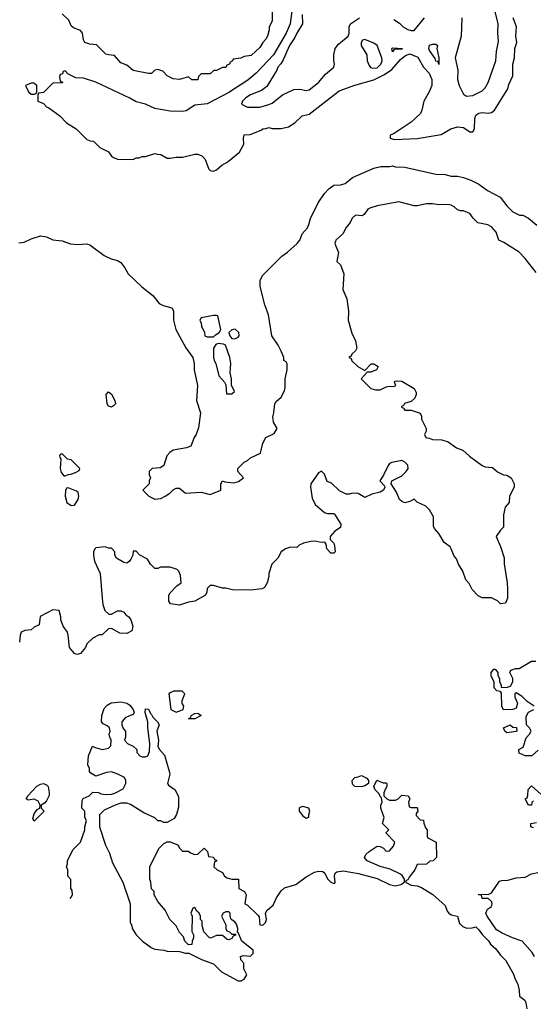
# Model space of a CAD drawing. Header units: inches. Extents: x 1793389 to 1900389, y 320802 to 470796.
# Tile 3 of 256: x 1816096 to 1819422, y 364540 to 370917. Entities that reach past the tile are written whole.
import ezdxf

# ---------------------------------------------------------------- set-up
doc = ezdxf.new("R2010")
doc.units = ezdxf.units.IN
doc.header["$MEASUREMENT"] = 0
doc.layers.add('B8316', color=7, linetype='Continuous')
doc.layers.add('B8317', color=7, linetype='Continuous')

msp = doc.modelspace()

# ---------------------------------------------------------------- linework, layer by layer
at = {"layer": 'B8316', "color": 2}
for points, elevation in [([(1817301.5, 370000), (1817321, 369950), (1817330, 369941), (1817350, 369936), (1817370, 369944.7), (1817404.7, 369975.3), (1817443.1, 369996.9), (1817447, 370000)], 254), ([(1816090, 369471), (1816124.7, 369475.3), (1816170, 369498), (1816230, 369518), (1816270, 369511.3), (1816310, 369491.3), (1816370, 369484.7), (1816425.4, 369465.4), (1816470, 369461), (1816530, 369464.7), (1816550, 369458), (1816642, 369390), (1816687.5, 369367.5), (1816730, 369358), (1816750, 369344.7), (1816776, 369310), (1816798, 369270), (1816887.1, 369187.1), (1816958, 369130), (1816998.8, 369078.8), (1817024.9, 369064.9), (1817082, 369050), (1817091.1, 369031.1), (1817091, 368970), (1817106, 368910), (1817170.7, 368790.7), (1817216, 368730), (1817226, 368690), (1817224.7, 368650), (1817247.9, 368547.9), (1817241, 368450), (1817266.8, 368370), (1817254.4, 368274.4), (1817238.8, 368230), (1817226, 368210), (1817204.7, 368155.3), (1817176.9, 368143.1), (1817090, 368128.7), (1817067.1, 368112.9), (1817047.7, 368092.3), (1817030, 368028.7), (1817006, 368014), (1816954, 368010), (1816934, 367990), (1816934, 367970), (1816942, 367950), (1816934, 367930), (1816934, 367910), (1816894, 367870), (1816932, 367830), (1816970, 367811), (1817010, 367816), (1817038, 367830), (1817068, 367850), (1817090, 367872), (1817110, 367882), (1817130, 367882), (1817170, 367851.3), (1817270, 367856), (1817330, 367842), (1817398, 367870), (1817398, 367910), (1817410, 367931.3), (1817424.7, 367924.7), (1817483.1, 367916.9), (1817513.6, 367926.4), (1817546, 367950), (1817508.7, 367990), (1817508, 368010), (1817549.4, 368050.6), (1817570, 368061), (1817590, 368078.8), (1817655.3, 368110), (1817670, 368174), (1817688.7, 368210), (1817744, 368236), (1817764, 368270), (1817739, 368310), (1817734.6, 368345.4), (1817742, 368370), (1817748, 368430), (1817756.4, 368443.6), (1817788.4, 368471.6), (1817810, 368514), (1817814.6, 368534.6), (1817815.3, 368590), (1817828, 368650), (1817827.3, 368687.3), (1817822, 368702), (1817806, 368710), (1817806, 368730), (1817788.7, 368770), (1817768.7, 368810), (1817729, 368870), (1817706.3, 369006.3), (1817684, 369070), (1817654, 369190), (1817654, 369230), (1817670, 369262), (1817793.6, 369386.4), (1817830, 369411.3), (1817892.5, 369467.5), (1817909, 369490), (1817924, 369530), (1817959, 369570), (1817969, 369590), (1817979, 369630), (1818028.7, 369730), (1818069.1, 369790.9), (1818098, 369822), (1818130, 369844.7), (1818173.6, 369846.4), (1818203.1, 369856.9), (1818250, 369896), (1818390, 369956), (1818434.6, 369965.4), (1818490, 369966), (1818510, 369971), (1818530, 369964.7), (1818590, 369961), (1818790, 369916), (1818850, 369914.8), (1818890, 369902.8), (1818930, 369902.8), (1818970, 369894.8), (1819018, 369878), (1819070, 369851), (1819124.7, 369810), (1819207.1, 369767.1), (1819250, 369711.3), (1819290, 369672), (1819331.3, 369651.3), (1819354, 369650), (1819390, 369631), (1819445.2, 369585.2)], 250), ([(1819440.4, 369280.4), (1819370, 369370.8), (1819330, 369410.8), (1819230, 369474.8), (1819198, 369490), (1819181.4, 369541.4), (1819150, 369576), (1819127.5, 369587.5), (1819062, 369602), (1819031.6, 369631.6), (1819010, 369662), (1818970, 369678), (1818950, 369678), (1818930, 369684.7), (1818910, 369704.7), (1818890, 369716), (1818870, 369721), (1818810, 369718), (1818770, 369724.7), (1818730, 369724.7), (1818670, 369711), (1818650, 369710.8), (1818550, 369737.3), (1818410, 369710.7), (1818363.2, 369696.8), (1818349.4, 369690.6), (1818325.6, 369654.4), (1818312.9, 369647.1), (1818269.6, 369650.4), (1818248, 369632), (1818236.3, 369603.7), (1818209.7, 369570.4), (1818187.6, 369530), (1818143.7, 369490), (1818140.1, 369479.9), (1818137, 369470), (1818142, 369450), (1818159.5, 369410), (1818149, 369350), (1818173.2, 369330), (1818194, 369270), (1818189.3, 369170), (1818213.6, 369110), (1818225.1, 369030), (1818223.7, 368970), (1818247, 368887), (1818270, 368838), (1818279, 368790), (1818270, 368772), (1818246, 368750), (1818242, 368738), (1818230, 368734), (1818228.4, 368728.4), (1818242, 368722), (1818247.3, 368707.3), (1818286, 368670), (1818330, 368646), (1818372.7, 368687.3), (1818390, 368688), (1818418, 368670), (1818406, 368650), (1818370, 368634), (1818346, 368634), (1818308, 368590), (1818370, 368528), (1818400.2, 368520.2), (1818430, 368519), (1818470, 368539), (1818490, 368544), (1818518, 368542), (1818531.3, 368548.7), (1818522, 368570), (1818524.7, 368575.3), (1818541, 368579), (1818570, 368576), (1818650, 368529.2), (1818662.5, 368502.5), (1818662.9, 368490), (1818653.8, 368466.2), (1818630, 368444.7), (1818588.4, 368431.6), (1818582, 368418), (1818566, 368410), (1818582, 368402), (1818590, 368388), (1818630, 368388), (1818688.4, 368368.4), (1818698, 368350), (1818698, 368330), (1818728, 368270), (1818727.3, 368252.7), (1818718, 368230), (1818726, 368210), (1818747.3, 368207.3), (1818770, 368198), (1818830, 368195.3), (1818870, 368182), (1818924.7, 368144.7), (1818966, 368130), (1819008, 368090), (1819090, 368028.7), (1819110, 368022), (1819157.2, 368017.2), (1819190, 367988), (1819228.4, 367968.4), (1819250, 367968), (1819278, 367950), (1819298, 367910), (1819298, 367890), (1819268, 367830), (1819266, 367790), (1819240.4, 367759.6), (1819228.7, 367710), (1819228, 367630), (1819209.1, 367610.9), (1819182, 367570), (1819210, 367506), (1819232.5, 367432.5), (1819233.6, 367393.6), (1819253.2, 367270), (1819255.3, 367230), (1819255.3, 367170), (1819242, 367138), (1819210, 367134), (1819190, 367154), (1819151.6, 367171.6), (1819090, 367172), (1819065.4, 367185.4), (1819026.4, 367226.4), (1819005.4, 367265.4), (1818984.7, 367290), (1818965.4, 367345.4), (1818938, 367390), (1818925.4, 367425.4), (1818910, 367442), (1818890.8, 367490.8), (1818882.8, 367502.8), (1818844.7, 367530), (1818811, 367590), (1818781.1, 367621.1), (1818776.3, 367636.3), (1818776.3, 367696.3), (1818750, 367742), (1818725.4, 367765.4), (1818670, 367791.3), (1818650, 367812), (1818622.9, 367797.1), (1818590, 367787.6), (1818570, 367796), (1818556, 367810), (1818536.3, 367856.3), (1818501, 367910), (1818504.7, 367930), (1818570, 367962.7), (1818598, 367990), (1818611.3, 368010), (1818610, 368032), (1818590, 368052), (1818570, 368062), (1818506, 368050), (1818490, 368042), (1818482, 368030), (1818452.7, 367967.3), (1818428.7, 367930), (1818458.6, 367898.6), (1818461.2, 367890), (1818452.3, 367870), (1818430, 367856.3), (1818376.5, 367843.5), (1818330, 367822.8), (1818287.5, 367847.5), (1818250, 367850.8), (1818230, 367844.7), (1818210, 367844.7), (1818166.4, 367866.4), (1818115.3, 367915.3), (1818087.1, 367927.1), (1818070, 367974), (1818050, 367994), (1818030, 367982), (1817982, 367910), (1817979, 367890), (1817990, 367818), (1818010, 367778), (1818070, 367726), (1818090, 367718), (1818130, 367718), (1818134.6, 367714.6), (1818175.3, 367650), (1818172.9, 367627.1), (1818136.4, 367603.6), (1818106, 367570), (1818106, 367550), (1818130, 367526), (1818135.3, 367510), (1818138, 367470), (1818130, 367462), (1818110, 367462), (1818084.7, 367490), (1818079.6, 367519.6), (1818072.7, 367532.7), (1818048, 367532), (1818010, 367538.8), (1817982, 367538), (1817932.9, 367527.1), (1817906.3, 367513.7), (1817890, 367498), (1817850, 367501), (1817818, 367490), (1817788, 367470), (1817768, 367430), (1817728.7, 367390), (1817708.7, 367330), (1817708.7, 367310), (1817698, 367270), (1817680.4, 367239.6), (1817666, 367230), (1817590, 367222.8), (1817474.6, 367225.4), (1817430, 367236), (1817410, 367236), (1817350, 367252), (1817330, 367252), (1817310, 367234), (1817308.7, 367210), (1817299, 367190), (1817230, 367151.3), (1817190, 367144.7), (1817130, 367126), (1817072.7, 367132.7), (1817062, 367150), (1817062, 367190), (1817070, 367206), (1817114, 367250), (1817142, 367270), (1817136.9, 367316.9), (1817125.4, 367345.4), (1817116, 367356), (1817070, 367371.3), (1817008.7, 367371.3), (1816990, 367362), (1816970, 367362), (1816942, 367390), (1816923.6, 367423.6), (1816874, 367450), (1816850, 367474), (1816830, 367474), (1816828, 367450), (1816816.4, 367423.6), (1816808, 367410), (1816790, 367398), (1816770, 367401), (1816722, 367430), (1816712, 367450), (1816711.6, 367471.6), (1816690, 367494), (1816670, 367494), (1816650, 367502), (1816590, 367496), (1816582, 367490), (1816574, 367470), (1816573.6, 367446.4), (1816581.2, 367410), (1816617.2, 367330), (1816629, 367170), (1816635.3, 367130), (1816648, 367090), (1816672.7, 367067.3), (1816690, 367066), (1816730, 367088), (1816750, 367088), (1816770, 367079), (1816782.5, 367062.5), (1816802, 367050), (1816815.3, 367030), (1816828, 366990), (1816822, 366958), (1816790, 366942), (1816744.7, 366944.7), (1816690, 366974), (1816670, 366972), (1816630, 366934), (1816610, 366932), (1816570, 366912), (1816530, 366874), (1816522, 366850), (1816490, 366812), (1816465.4, 366805.4), (1816450, 366812), (1816418, 366850), (1816410.9, 366930.9), (1816404.7, 366950), (1816378, 366990), (1816362, 367030), (1816362, 367050), (1816351.6, 367091.6), (1816310, 367094), (1816228.9, 367051.1), (1816222, 366998), (1816190, 366982), (1816170, 366964.7), (1816130, 366962), (1816106, 366950), (1816098, 366930), (1816094.6, 366885.4)], 246), ([(1819428, 366470), (1819381.6, 366501.6), (1819350, 366534), (1819310, 366558), (1819302, 366550), (1819301, 366539), (1819301, 366530), (1819318.8, 366490), (1819310, 366458), (1819288.9, 366448.9), (1819228, 366448), (1819218, 366470), (1819215.3, 366555.3), (1819210, 366566), (1819186, 366570), (1819168.7, 366588.7), (1819167.3, 366627.3), (1819148.4, 366668.4), (1819148, 366690), (1819166, 366710), (1819174, 366710), (1819192, 366690), (1819192, 366670), (1819202, 366650), (1819202, 366630), (1819214, 366606), (1819214, 366594), (1819250, 366591.3), (1819277.2, 366602.8), (1819289.2, 366630), (1819289.2, 366650), (1819268.7, 366690), (1819276.4, 366703.6), (1819305.6, 366714.4), (1819330, 366714.8), (1819410, 366762), (1819438, 366762)], 242), ([(1816422.1, 365226.1), (1816430, 365234), (1816438, 365250), (1816436.4, 365276.4), (1816428, 365290), (1816427.3, 365347.3), (1816408, 365370), (1816408, 365410), (1816398, 365430), (1816406, 365450), (1816406, 365470), (1816440.2, 365539.8), (1816488.9, 365591.1), (1816518, 365670), (1816518, 365690), (1816528, 365730), (1816518, 365750), (1816518, 365790), (1816498, 365810), (1816500.4, 365859.6), (1816507.3, 365872.7), (1816546, 365890), (1816570, 365914), (1816607.3, 365912.7), (1816622.8, 365902.8), (1816650, 365898.8), (1816690, 365900.7), (1816712.9, 365907.1), (1816765.2, 365934.8), (1816784, 365970), (1816784, 365990), (1816775.3, 366010), (1816731.6, 366031.6), (1816690, 366045.1), (1816658, 366042), (1816590, 366018), (1816556.4, 366036.4), (1816548.4, 366048.4), (1816547.3, 366067.3), (1816538, 366090), (1816542, 366150), (1816567.3, 366212.7), (1816583.6, 366203.6), (1816630.7, 366190.7), (1816670, 366199.1), (1816686.6, 366213.4), (1816689.3, 366250), (1816679, 366270), (1816675.3, 366290), (1816682, 366310), (1816678, 366330), (1816663.1, 366343.1), (1816636.4, 366356.4), (1816626, 366370), (1816628.9, 366411.1), (1816644, 366456), (1816663.1, 366476.9), (1816688.4, 366491.6), (1816750, 366498), (1816790, 366491), (1816810, 366478), (1816831.3, 366450), (1816838, 366430), (1816830, 366418), (1816782, 366398), (1816758, 366370), (1816758, 366350), (1816766, 366326), (1816782, 366310), (1816782, 366270), (1816774, 366250), (1816794, 366230), (1816830, 366212), (1816854, 366190), (1816854, 366170), (1816874, 366150), (1816890, 366142), (1816910, 366142), (1816926, 366150), (1816936.4, 366176.4), (1816939, 366230), (1816925.2, 366330), (1816926.6, 366370), (1816909.2, 366430), (1816910, 366454), (1816930, 366451.3), (1816942.4, 366422.4), (1816950, 366417.3), (1816958.7, 366398.7), (1816987.7, 366370), (1816999.1, 366350), (1816984, 366310), (1816995.5, 366250), (1816991, 366210), (1817001, 366190), (1817034.4, 366154.4), (1817064.9, 366050), (1817067.3, 366030), (1817052, 365970), (1817059.6, 365959.6), (1817102, 365930), (1817123.6, 365883.6), (1817123.6, 365816.4), (1817111.6, 365768.4), (1817096.9, 365743.1), (1817050, 365718), (1817030, 365718), (1817007.3, 365727.3), (1816990, 365728), (1816970, 365748), (1816900.2, 365780.2), (1816813.6, 365833.6), (1816790, 365842), (1816750, 365842), (1816714, 365830), (1816643.6, 365796.4), (1816612.7, 365767.3), (1816612, 365690), (1816651.3, 365570), (1816678, 365518), (1816696.9, 365456.9), (1816764.7, 365330), (1816811.3, 365190), (1816812, 365070), (1816822, 365050), (1816824.7, 365030), (1816851, 364991), (1816892, 364950), (1816947.1, 364907.1), (1816970, 364898), (1817030, 364891.3), (1817050, 364884.7), (1817130, 364882), (1817170, 364872), (1817191.6, 364871.6), (1817274, 364830), (1817350, 364802), (1817402, 364750), (1817510, 364692), (1817530, 364692), (1817550, 364702), (1817566, 364730), (1817548, 364770), (1817547.3, 364807.3), (1817528.4, 364828.4), (1817526, 364850), (1817544, 364856), (1817590, 364852), (1817608, 364870), (1817608.7, 364890), (1817535.3, 364950), (1817510, 365006), (1817506, 365006), (1817509, 365030), (1817498.9, 365058.9), (1817490, 365074), (1817466, 365090), (1817458, 365110), (1817458, 365130), (1817450, 365138), (1817430, 365138), (1817414, 365130), (1817402, 365110), (1817430, 365054), (1817431, 365030), (1817436.9, 365016.9), (1817454, 365010), (1817470, 364994), (1817494, 364994), (1817492.7, 364987.3), (1817478, 364982), (1817470, 364966), (1817450, 364958), (1817440.4, 364960.4), (1817410, 364986), (1817370, 364986), (1817331.6, 364968.4), (1817326, 364970), (1817288.4, 365008.4), (1817278, 365050), (1817278, 365078), (1817266, 365090), (1817266, 365110), (1817258, 365130), (1817243.1, 365143.1), (1817230, 365166), (1817218, 365162), (1817204.7, 365130), (1817212, 365110), (1817211.1, 365011.1), (1817222, 364990), (1817222, 364970), (1817212, 364950), (1817211.6, 364928.4), (1817190, 364926), (1817166, 364950), (1817156.4, 364976.4), (1817130, 365006), (1817108.4, 365048.4), (1817068.9, 365088.9), (1817038, 365150), (1816990, 365206), (1816966, 365250), (1816966, 365270), (1816948.4, 365288.4), (1816946, 365330), (1816938, 365350), (1816938, 365430), (1816998, 365550), (1817030, 365582), (1817050, 365591.3), (1817070, 365591.3), (1817110, 365578), (1817122, 365570), (1817131, 365551), (1817150, 365532), (1817190, 365531.3), (1817201, 365521), (1817230, 365511.3), (1817250, 365512), (1817290, 365552), (1817312, 365530), (1817318, 365498), (1817350, 365492), (1817358, 365478), (1817370, 365474), (1817370, 365466), (1817358, 365462), (1817354, 365430), (1817374, 365410), (1817410, 365394), (1817422, 365370), (1817439.8, 365359.8), (1817470, 365351), (1817512, 365350), (1817514, 365290), (1817551.1, 365271.1), (1817562, 365250), (1817554, 365190), (1817570, 365182), (1817638, 365118), (1817646, 365106), (1817650, 365054), (1817670, 365052), (1817688, 365070), (1817694, 365090), (1817688, 365130), (1817699, 365150), (1817736.9, 365183.1), (1817758, 365230), (1817790, 365276), (1817810, 365294.8), (1817883.2, 365316.8), (1817950, 365366), (1818004.1, 365395.9), (1818030, 365402.8), (1818059.1, 365399.1), (1818071.3, 365390), (1818090, 365352), (1818110, 365332), (1818130, 365322), (1818136.4, 365323.6), (1818138, 365330), (1818135.3, 365370), (1818139, 365390), (1818150, 365398.8), (1818190, 365404), (1818290, 365387.7), (1818410, 365354.8), (1818490, 365316), (1818526.4, 365306.4), (1818564.7, 365315.3), (1818588, 365330), (1818588, 365350), (1818573.2, 365373.2), (1818562, 365382), (1818495.9, 365415.9), (1818430, 365432.7), (1818346, 365470), (1818328, 365490), (1818338, 365510), (1818358, 365530), (1818410, 365564.7), (1818430, 365562), (1818451.3, 365551.3), (1818470, 365532), (1818490, 365534), (1818516.4, 365563.6), (1818526, 365590), (1818468.4, 365648.4), (1818468, 365652), (1818486, 365670), (1818446, 365710), (1818455.3, 365750), (1818435.3, 365810), (1818435.3, 365830), (1818442, 365850), (1818438, 365878), (1818430, 365886), (1818424, 365904), (1818398, 365930), (1818388, 365950), (1818408.4, 365991.6), (1818450, 365974), (1818470, 365974), (1818474, 365970), (1818474, 365950), (1818463.6, 365936.4), (1818454, 365910), (1818454, 365890), (1818474, 365870), (1818490, 365862), (1818530, 365862), (1818546, 365870), (1818570, 365894), (1818612, 365890), (1818622, 365870), (1818614, 365850), (1818618, 365818), (1818630, 365814), (1818670, 365814), (1818674, 365790), (1818663.6, 365776.4), (1818663.6, 365763.6), (1818690, 365734), (1818711.6, 365731.6), (1818712.7, 365712.7), (1818723.6, 365683.6), (1818734, 365670), (1818734, 365630), (1818738, 365618), (1818792, 365590), (1818794, 365490), (1818774, 365470), (1818752.7, 365467.3), (1818730, 365448), (1818670, 365446), (1818654, 365410), (1818616.9, 365363.1), (1818610, 365346), (1818598, 365342), (1818594, 365330), (1818630.9, 365310.9), (1818670, 365306.8), (1818697.5, 365297.5), (1818770.4, 365250.4), (1818850, 365181), (1818863.9, 365143.9), (1818874.8, 365130), (1818890, 365120.5), (1818930.6, 365110.6), (1818944.4, 365064.4), (1818964.4, 365044.4), (1818990, 365033), (1819025.2, 365034.8), (1819050, 365042), (1819070, 365022), (1819090, 364992), (1819131.1, 364951.1), (1819144.7, 364930), (1819179.1, 364899.1), (1819210, 364858), (1819243.5, 364823.5), (1819294.4, 364734.4), (1819303.5, 364703.5), (1819321, 364670), (1819331, 364629), (1819332, 364592), (1819366.4, 364566.4), (1819374, 364550), (1819378.8, 364510)], 242), ([(1819454, 366186), (1819411.6, 366148.4), (1819368.7, 366148.7), (1819330, 366166), (1819328, 366190), (1819355.3, 366204.7), (1819374.6, 366265.4), (1819398, 366290), (1819408, 366310), (1819398, 366330), (1819378, 366350), (1819376.4, 366403.6), (1819390, 366432), (1819426, 366450)], 242), ([(1819422, 365858), (1819412.7, 365847.3), (1819411, 365829), (1819390, 365828.7), (1819368.4, 365871.6), (1819382, 365878), (1819387.3, 365892.7), (1819388.4, 365931.6), (1819410, 365954), (1819470, 365902)], 242), ([(1819422, 365682), (1819406, 365690), (1819406, 365710), (1819442, 365718)], 242), ([(1819428.9, 364848.9), (1819414.6, 364874.6), (1819350, 364948), (1819286, 364970), (1819220.4, 365000.4), (1819183.1, 365023.1), (1819122, 365110), (1819115.3, 365130), (1819124.7, 365155.3), (1819150, 365174), (1819155.3, 365190), (1819150, 365206), (1819130, 365226), (1819090, 365226), (1819086, 365246), (1819068, 365250), (1819070, 365254), (1819130, 365252), (1819150, 365262), (1819202, 365338), (1819217.2, 365342.8), (1819256.2, 365343.8), (1819310, 365359.1), (1819370, 365362.8), (1819410, 365386), (1819450, 365394)], 242)]:
    msp.add_lwpolyline(points, dxfattribs=dict(at, elevation=elevation))
for points, elevation in [([(1817370, 369002), (1817350, 369001.2), (1817270, 368986), (1817262, 368970), (1817271.6, 368951.6), (1817272.7, 368932.7), (1817291.6, 368891.6), (1817294, 368870), (1817310, 368862), (1817350, 368862), (1817363.1, 368876.9), (1817388.4, 368891.6), (1817398, 368910), (1817378, 368998)], 254), ([(1817492, 368912), (1817470, 368909), (1817451, 368890), (1817456, 368870), (1817470, 368851.3), (1817490, 368850.8), (1817510, 368861), (1817517.2, 368870), (1817516, 368890)], 254), ([(1817380.7, 368819.3), (1817366.4, 368813.6), (1817351, 368790), (1817351.1, 368731.1), (1817356, 368710), (1817366, 368690), (1817386, 368610), (1817422, 368570), (1817431.6, 368551.6), (1817434, 368494), (1817470, 368494), (1817486, 368510), (1817468, 368550), (1817468, 368590), (1817459, 368630), (1817464, 368690), (1817457.2, 368730), (1817429.2, 368809.2), (1817416, 368816)], 254), ([(1816690, 368407.6), (1816670, 368413.2), (1816662.4, 368430), (1816656, 368490), (1816670, 368506.8), (1816690, 368490.7), (1816712.4, 368450), (1816715.5, 368430), (1816704.1, 368415.9)], 246), ([(1816370, 368106), (1816358, 368102), (1816354, 368090), (1816362, 368070), (1816358, 368010), (1816363.6, 367983.6), (1816382, 367962), (1816390, 367962), (1816410, 367972), (1816427.3, 367972.7), (1816456.4, 367983.6), (1816482, 367998), (1816486, 368010), (1816430, 368066), (1816406, 368070)], 250), ([(1816410, 367886), (1816398, 367882), (1816392.7, 367867.3), (1816391.3, 367830), (1816402, 367790), (1816430, 367771.3), (1816450, 367772), (1816474, 367810), (1816479, 367830), (1816474, 367854), (1816463.1, 367863.1)], 250), ([(1817091.6, 366568.4), (1817070, 366558), (1817062, 366550), (1817074, 366450), (1817110, 366432), (1817150, 366447.3), (1817155.3, 366450), (1817158, 366470), (1817148, 366488), (1817148.4, 366508.4), (1817166, 366550), (1817147.3, 366567.3)], 246), ([(1817230, 366389.7), (1817189.2, 366390), (1817203.1, 366396.9), (1817206, 366410), (1817230, 366424), (1817250, 366426), (1817271.3, 366410)], 242), ([(1819250, 366298), (1819238, 366310), (1819228.4, 366331.6), (1819271.1, 366351.1), (1819290, 366334), (1819312.7, 366332.7), (1819314, 366310), (1819310, 366306)], 242), ([(1818310, 365949.3), (1818266, 365950), (1818250, 365966), (1818248, 365990), (1818266, 366010), (1818287.3, 366012.7), (1818310, 366022), (1818343.6, 366003.6), (1818354, 365990), (1818354, 365970), (1818330, 365955.3)], 242), ([(1816190, 365726), (1816182, 365742), (1816190, 365774), (1816210, 365802), (1816226, 365810), (1816228, 365830), (1816214.6, 365854.6), (1816190, 365868), (1816150, 365862), (1816138, 365870), (1816148, 365890), (1816207.3, 365952.8), (1816230, 365966.7), (1816250, 365970.4), (1816270, 365961.6), (1816279.5, 365950), (1816287.7, 365912.3), (1816287.1, 365892.9), (1816270, 365858), (1816256.9, 365843.1), (1816234, 365830), (1816234, 365810), (1816254, 365790)], 242), ([(1817930, 365821.2), (1817910, 365815.3), (1817904.7, 365810), (1817906, 365790), (1817930, 365761), (1817950, 365746), (1817967.3, 365752.7), (1817967.3, 365767.3), (1817975.3, 365790), (1817968, 365810)], 246)]:
    msp.add_lwpolyline(points, close=True, dxfattribs=dict(at, elevation=elevation))
at = {"layer": 'B8317', "color": 2}
for points, elevation in [([(1818959.1, 370930), (1818954, 370810), (1818915.5, 370670), (1818933.4, 370590), (1818931, 370530), (1818941, 370490), (1818970, 370434), (1818990, 370422), (1819030, 370426), (1819090, 370457.3), (1819110, 370476), (1819130, 370511.3), (1819178, 370650), (1819182.9, 370710), (1819196.5, 370776.5), (1819192.1, 370832.1), (1819194, 370890), (1819126, 371170)], 258), ([(1817860.3, 370990), (1817848.2, 370890), (1817820.4, 370830), (1817740.4, 370690), (1817628.2, 370570), (1817574.1, 370525.9), (1817450, 370444.5), (1817310, 370372.7), (1817230, 370364), (1817173, 370327), (1817150, 370322.7), (1817070, 370325.2), (1816970, 370341.2), (1816910, 370369), (1816850, 370385.2), (1816809.4, 370409.4), (1816590, 370512.7), (1816510, 370539), (1816460.4, 370540.4), (1816407.3, 370567.3), (1816390, 370586), (1816378, 370582), (1816372.7, 370567.3), (1816358, 370562), (1816354, 370550), (1816358, 370518), (1816372.7, 370512.7), (1816372.7, 370507.3), (1816310, 370506), (1816250, 370446), (1816218, 370442), (1816214, 370430), (1816214, 370390), (1816250, 370374), (1816270, 370352), (1816285.4, 370345.4), (1816355.3, 370295.3), (1816398, 370250), (1816462, 370210), (1816530, 370142), (1816552.7, 370132.7), (1816574, 370130), (1816614, 370090), (1816670, 370062), (1816690, 370034), (1816703.6, 370023.6), (1816730, 370014), (1816830, 370012), (1816850, 370022), (1816870, 370022), (1816888.4, 370031.6), (1816910, 370032), (1816970, 370051.3), (1816985.4, 370045.4), (1817010, 370044.7), (1817050, 370021), (1817070, 370021), (1817110, 370026.8), (1817150, 370026), (1817230, 370046.8), (1817250, 370046.8), (1817275.5, 370035.5), (1817295.5, 370015.5), (1817301.5, 370000)], 254), ([(1817731.3, 370970), (1817731.3, 370910), (1817711.3, 370868.7), (1817711.3, 370851.3), (1817701, 370810), (1817690.8, 370790), (1817671, 370770), (1817650, 370738), (1817595.3, 370684.7), (1817550, 370678), (1817527.3, 370667.3), (1817478, 370662), (1817474, 370650), (1817458, 370642), (1817454, 370630), (1817438, 370622), (1817430, 370608), (1817410, 370608), (1817370, 370588), (1817352.7, 370587.3), (1817330, 370566), (1817270, 370566), (1817254, 370550), (1817250, 370528), (1817210, 370528), (1817190, 370546), (1817130.7, 370529.3), (1817090, 370534), (1817050, 370554), (1817022.7, 370582.7), (1816990, 370595.3), (1816970.8, 370589.2), (1816950, 370568.7), (1816930, 370568.7), (1816830, 370589), (1816790, 370622), (1816750, 370638), (1816710, 370686), (1816671.6, 370688.4), (1816654.6, 370694.6), (1816593.6, 370753.6), (1816550, 370759), (1816518, 370770), (1816510, 370786), (1816502, 370830), (1816490, 370848), (1816444.7, 370864.7), (1816430, 370878), (1816414, 370914), (1816370, 370955.3)], 250), ([(1817447, 370000), (1817520.2, 370059.8), (1817548, 370110), (1817546, 370150), (1817550, 370172), (1817587.3, 370172.7), (1817659, 370201), (1817670, 370211), (1817690, 370211.3), (1817710, 370218), (1817731.6, 370211.6), (1817790, 370211.3), (1817836.5, 370223.5), (1817878, 370250), (1817924.7, 370295.3), (1817970, 370306), (1818164.7, 370455.3), (1818266, 370494), (1818390, 370528.5), (1818457.8, 370562.2), (1818504.9, 370595.1), (1818560.9, 370659.1), (1818594.6, 370685.4), (1818623.1, 370696.9), (1818673.4, 370673.4), (1818710.6, 370610), (1818747.3, 370570), (1818764.9, 370530), (1818764, 370490), (1818747.3, 370450), (1818712.7, 370390), (1818699.3, 370330), (1818690.3, 370309.7), (1818630, 370253.2), (1818519.8, 370180.2), (1818494, 370170), (1818494, 370150), (1818521, 370141), (1818670, 370146.8), (1818825.6, 370174.4), (1818888, 370210), (1818930, 370224), (1818970, 370218.8), (1819010, 370191), (1819030, 370191.3), (1819041.2, 370210), (1819043.2, 370276.8), (1819050, 370298), (1819070, 370311), (1819090, 370316), (1819130, 370311), (1819150, 370316), (1819169.5, 370330.5), (1819256, 370470), (1819263.2, 370496.8), (1819290, 370554), (1819289.4, 370630), (1819299.3, 370670), (1819302, 370730), (1819314, 370770), (1819309.4, 370810), (1819312.7, 370870), (1819291.8, 370930)], 254), ([(1817924.4, 370950), (1817928.2, 370890), (1817890.4, 370830), (1817878, 370802), (1817842.4, 370750), (1817802.5, 370657.5), (1817787.9, 370632.1), (1817766.8, 370610), (1817761, 370590), (1817696.2, 370483.8), (1817662.3, 370457.7), (1817591.3, 370430), (1817561, 370410), (1817538, 370390), (1817532, 370370), (1817570.9, 370350.9), (1817650, 370350.8), (1817710, 370366.8), (1817730, 370376), (1817798, 370430), (1817870, 370464.7), (1817910, 370466), (1817950, 370458.8), (1817970, 370462.8), (1818030, 370510.8), (1818076.6, 370563.4), (1818129, 370610), (1818135.3, 370630), (1818129.2, 370650), (1818129.3, 370690), (1818139.3, 370730), (1818161.2, 370758.8), (1818222, 370810), (1818229, 370830), (1818229.2, 370870), (1818239, 370890), (1818295.3, 370930)], 258), ([(1818518, 370918), (1818554.2, 370894.2), (1818578.8, 370870), (1818610, 370853), (1818630, 370846.8), (1818650, 370846.8), (1818717.2, 370930)], 258)]:
    msp.add_lwpolyline(points, dxfattribs=dict(at, elevation=elevation))
for points, elevation in [([(1818330, 370789), (1818316, 370784), (1818306, 370770), (1818306, 370750), (1818344.7, 370690), (1818346.8, 370650), (1818359.8, 370619.8), (1818368, 370608), (1818382.5, 370602.5), (1818410, 370604.9), (1818435.1, 370630), (1818442, 370650), (1818440.7, 370670), (1818410, 370749.2), (1818390, 370765.6)], 258), ([(1818510, 370708.7), (1818506, 370730), (1818510, 370734), (1818574, 370730), (1818570, 370726), (1818530, 370726), (1818518, 370722)], 254), ([(1818810, 370626), (1818806, 370646), (1818790, 370648), (1818785.6, 370665.6), (1818750, 370718), (1818745.2, 370730), (1818750, 370751), (1818770, 370758), (1818790, 370758), (1818802, 370750), (1818798, 370730), (1818811, 370669)], 254), ([(1816190, 370506), (1816170, 370506), (1816134, 370490), (1816154, 370450), (1816170, 370434), (1816190, 370434), (1816202, 370438), (1816206, 370450), (1816206, 370490), (1816198, 370498)], 254)]:
    msp.add_lwpolyline(points, close=True, dxfattribs=dict(at, elevation=elevation))

doc.saveas('drawing.dxf')
